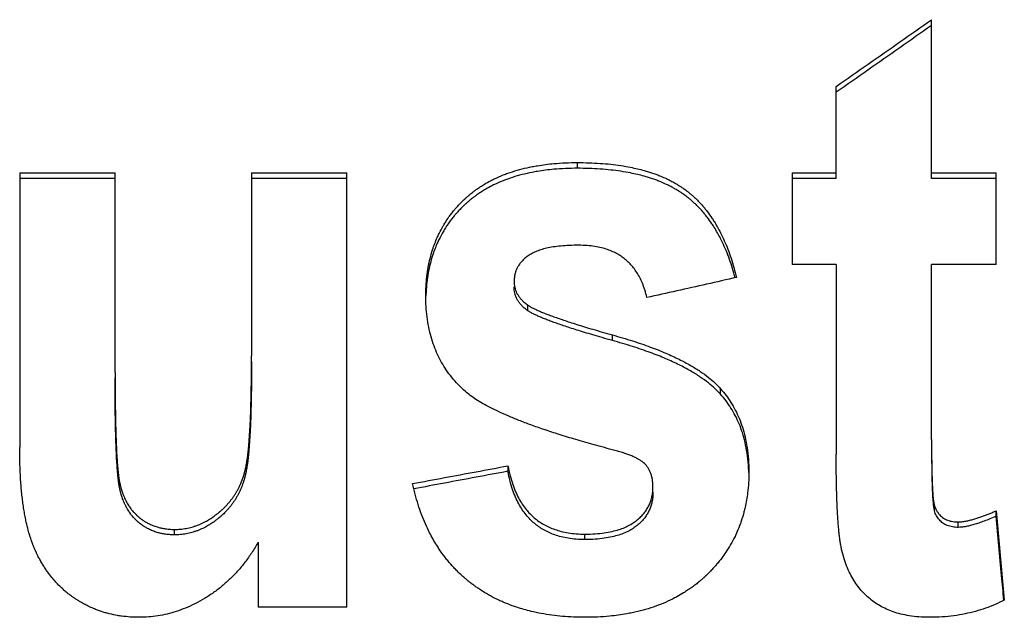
# Model space of a CAD drawing. Header units: inches. Extents: x 0 to 34, y 0 to 22.
# Tile 25 of 58: x 26.715 to 26.91, y 8.915 to 9.033. Entities that reach past the tile are written whole.
import ezdxf

# ---------------------------------------------------------------- set-up
doc = ezdxf.new("R2010")
doc.units = ezdxf.units.IN
doc.header["$LTSCALE"] = 1.87
doc.header["$MEASUREMENT"] = 0
doc.layers.get('0').update_dxf_attribs({"linetype": 'CONTINUOUS'})

msp = doc.modelspace()

# ---------------------------------------------------------------- linework, layer by layer
at = {"color": 7, "linetype": 'CONTINUOUS'}
for p, q in [((26.89549, 9.00173), (26.89549, 9.03324)), ((26.87658, 9.00173), (26.87658, 9.02)), ((26.82529, 9.00377), (26.82529, 9.00491)), ((26.71476, 9.00287), (26.71476, 8.94839)), ((26.71476, 9.00287), (26.73366, 9.00287)), ((26.73366, 8.96331), (26.73366, 9.00287)), ((26.76071, 9.00287), (26.76071, 8.96656)), ((26.76071, 9.00287), (26.77962, 9.00287)), ((26.77962, 8.91678), (26.77962, 9.00287)), ((26.86788, 9.00287), (26.86788, 8.98472)), ((26.86788, 9.00287), (26.87658, 9.00287)), ((26.89549, 9.00287), (26.90831, 9.00287)), ((26.90831, 8.98472), (26.90831, 9.00287)), ((26.73366, 9.00173), (26.71476, 9.00173)), ((26.77962, 9.00173), (26.76071, 9.00173)), ((26.87658, 9.00173), (26.86788, 9.00173)), ((26.90831, 9.00173), (26.89549, 9.00173)), ((26.87658, 8.98472), (26.86788, 8.98472)), ((26.87658, 8.98472), (26.87658, 8.94709)), ((26.89549, 8.94997), (26.89549, 8.98472)), ((26.90831, 8.98472), (26.89549, 8.98472)), ((26.81546, 8.97554), (26.81546, 8.97666)), ((26.83222, 8.96961), (26.83222, 8.97073)), ((26.85365, 8.95897), (26.85365, 8.96007)), ((26.81153, 8.94478), (26.81153, 8.94369)), ((26.89605, 8.93582), (26.89605, 8.9369)), ((26.90831, 8.9348), (26.90831, 8.93588)), ((26.90073, 8.93257), (26.90073, 8.93365)), ((26.74546, 8.93109), (26.74546, 8.93217)), ((26.76202, 8.92967), (26.76202, 8.91678)), ((26.82679, 8.93016), (26.82679, 8.93124)), ((26.77962, 8.91678), (26.76202, 8.91678))]:
    msp.add_line(p, q, dxfattribs=at)
for points, knots in [([(26.87658, 9.02), (26.87869, 9.02148), (26.88291, 9.02443), (26.88921, 9.02884), (26.8934, 9.03178), (26.89549, 9.03324)], [0, 0, 0, 0, 0.33526, 0.66859, 1, 1, 1, 1]), ([(26.89548, 9.03208), (26.89338, 9.03061), (26.88918, 9.02767), (26.88288, 9.02326), (26.87868, 9.02032), (26.87658, 9.01885)], [0, 0, 0, 0, 0.333333, 0.666636, 1, 1, 1, 1]), ([(26.79525, 8.97842), (26.79525, 8.97907), (26.79528, 8.98037), (26.79544, 8.98228), (26.79571, 8.98412), (26.79608, 8.9859), (26.79653, 8.98747), (26.79701, 8.98885), (26.79745, 8.98992), (26.79799, 8.99109), (26.79853, 8.99209), (26.79919, 8.99318), (26.79967, 8.99389), (26.80017, 8.99458), (26.80052, 8.99503), (26.80093, 8.99553), (26.80121, 8.99586), (26.80149, 8.99618), (26.80169, 8.99639), (26.80193, 8.99666), (26.80214, 8.99687), (26.80237, 8.9971), (26.80252, 8.99725), (26.80268, 8.99741), (26.80278, 8.99751), (26.80292, 8.99763), (26.80302, 8.99773), (26.80316, 8.99786), (26.80327, 8.99796), (26.80343, 8.9981), (26.8036, 8.99825), (26.80385, 8.99846), (26.80408, 8.99865), (26.80436, 8.99888), (26.80459, 8.99907), (26.80495, 8.99933), (26.80531, 8.9996), (26.80586, 8.99998), (26.80636, 9.0003), (26.80713, 9.00078), (26.80792, 9.00122), (26.80916, 9.00184), (26.81031, 9.00235), (26.8118, 9.00291), (26.81304, 9.00331), (26.81466, 9.00375), (26.81599, 9.00405), (26.81809, 9.00443), (26.82029, 9.0047), (26.82294, 9.00488), (26.8245, 9.00491), (26.82529, 9.00491)], [0, 0, 0, 0, 0.043478, 0.085615, 0.126556, 0.16646, 0.205499, 0.234323, 0.262843, 0.281731, 0.319309, 0.338057, 0.366193, 0.375591, 0.39443, 0.403879, 0.418098, 0.422852, 0.432381, 0.437158, 0.446738, 0.451542, 0.458766, 0.461179, 0.466013, 0.468434, 0.473284, 0.475709, 0.480561, 0.482987, 0.490268, 0.495126, 0.504849, 0.509715, 0.519462, 0.524342, 0.539019, 0.548837, 0.56857, 0.578492, 0.608522, 0.628797, 0.670071, 0.691126, 0.734175, 0.756219, 0.801439, 0.824657, 0.896927, 0.94746, 1, 1, 1, 1]), ([(26.82529, 9.00377), (26.8245, 9.00377), (26.82294, 9.00374), (26.82029, 9.00357), (26.81809, 9.00329), (26.81599, 9.00291), (26.81466, 9.00261), (26.81304, 9.00218), (26.8118, 9.00177), (26.81031, 9.00121), (26.80916, 9.00071), (26.80792, 9.00009), (26.80713, 8.99964), (26.80636, 8.99917), (26.80586, 8.99884), (26.80531, 8.99846), (26.80495, 8.9982), (26.80459, 8.99793), (26.80436, 8.99775), (26.80408, 8.99752), (26.80385, 8.99733), (26.8036, 8.99712), (26.80343, 8.99697), (26.80327, 8.99683), (26.80316, 8.99673), (26.80302, 8.9966), (26.80292, 8.9965), (26.80278, 8.99638), (26.80268, 8.99627), (26.80252, 8.99612), (26.80237, 8.99597), (26.80214, 8.99574), (26.80193, 8.99553), (26.80169, 8.99526), (26.80149, 8.99505), (26.80121, 8.99473), (26.80093, 8.9944), (26.80052, 8.9939), (26.80017, 8.99345), (26.79967, 8.99276), (26.79919, 8.99206), (26.79853, 8.99096), (26.79799, 8.98996), (26.79745, 8.98879), (26.79701, 8.98773), (26.79653, 8.98635), (26.79608, 8.98478), (26.79571, 8.983), (26.79544, 8.98116), (26.79531, 8.97962), (26.79527, 8.9787), (26.79527, 8.97842)], [0, 0, 0, 0, 0.053883, 0.105709, 0.179825, 0.203636, 0.250011, 0.272617, 0.316764, 0.338355, 0.380678, 0.401469, 0.43226, 0.442434, 0.462666, 0.472733, 0.48778, 0.492784, 0.502777, 0.507767, 0.517735, 0.522714, 0.530179, 0.532667, 0.537641, 0.540127, 0.545099, 0.547581, 0.552536, 0.55501, 0.562416, 0.567341, 0.577161, 0.582058, 0.591827, 0.596699, 0.611275, 0.620961, 0.640272, 0.649905, 0.678744, 0.69796, 0.736474, 0.755831, 0.78506, 0.814599, 0.854605, 0.895497, 0.937451, 0.98063, 1, 1, 1, 1]), ([(26.82529, 9.00491), (26.82606, 9.00491), (26.82755, 9.00488), (26.82976, 9.00477), (26.83186, 9.00459), (26.83388, 9.00433), (26.8361, 9.00394), (26.83792, 9.00351), (26.83965, 9.003), (26.84074, 9.00263), (26.84192, 9.00217), (26.84268, 9.00184), (26.84342, 9.00149), (26.84389, 9.00124), (26.84447, 9.00093), (26.84492, 9.00067), (26.84542, 9.00036), (26.84575, 9.00015), (26.84604, 8.99996), (26.84619, 8.99985), (26.84635, 8.99974), (26.84645, 8.99967), (26.84658, 8.99957), (26.84668, 8.9995), (26.84681, 8.9994), (26.84691, 8.99933), (26.84706, 8.99921), (26.84721, 8.9991), (26.84748, 8.99888), (26.84777, 8.99864), (26.8482, 8.99826), (26.84858, 8.99792), (26.84904, 8.99747), (26.8494, 8.9971), (26.84992, 8.99653), (26.85044, 8.99594), (26.85118, 8.995), (26.85181, 8.99413), (26.85271, 8.99273), (26.85355, 8.99124), (26.85443, 8.9894), (26.85513, 8.98771), (26.85576, 8.98593), (26.85634, 8.98406), (26.85667, 8.98278), (26.85683, 8.98212)], [0, 0, 0, 0, 0.053372, 0.104624, 0.153824, 0.201047, 0.246378, 0.31103, 0.331751, 0.372032, 0.391629, 0.420395, 0.429827, 0.448467, 0.457683, 0.475917, 0.484941, 0.498371, 0.50282, 0.50947, 0.511681, 0.516093, 0.518295, 0.52269, 0.524888, 0.529287, 0.531487, 0.538091, 0.542499, 0.555746, 0.564602, 0.582385, 0.591318, 0.609281, 0.618317, 0.645671, 0.664142, 0.701731, 0.720893, 0.780039, 0.821041, 0.863435, 0.90733, 0.952822, 1, 1, 1, 1]), ([(26.85657, 8.98205), (26.85649, 8.98235), (26.85623, 8.98329), (26.85576, 8.98481), (26.85513, 8.98659), (26.85443, 8.98827), (26.85355, 8.99012), (26.85271, 8.9916), (26.85181, 8.993), (26.85118, 8.99387), (26.85044, 8.99481), (26.84992, 8.9954), (26.8494, 8.99597), (26.84904, 8.99634), (26.84858, 8.99678), (26.8482, 8.99713), (26.84777, 8.9975), (26.84748, 8.99775), (26.84721, 8.99796), (26.84706, 8.99808), (26.84691, 8.9982), (26.84681, 8.99827), (26.84668, 8.99837), (26.84658, 8.99844), (26.84645, 8.99853), (26.84635, 8.99861), (26.84619, 8.99872), (26.84604, 8.99882), (26.84575, 8.99902), (26.84542, 8.99923), (26.84492, 8.99953), (26.84447, 8.99979), (26.84389, 9.00011), (26.84342, 9.00035), (26.84268, 9.0007), (26.84192, 9.00103), (26.84074, 9.0015), (26.83965, 9.00187), (26.83792, 9.00238), (26.8361, 9.00281), (26.83388, 9.00319), (26.83186, 9.00345), (26.82976, 9.00364), (26.82755, 9.00375), (26.82606, 9.00377), (26.82529, 9.00377)], [0, 0, 0, 0, 0.022629, 0.069272, 0.114278, 0.157747, 0.199789, 0.26044, 0.28009, 0.318638, 0.337581, 0.365635, 0.374903, 0.393326, 0.402489, 0.420728, 0.429812, 0.4434, 0.447921, 0.454696, 0.456952, 0.461464, 0.463719, 0.468228, 0.470486, 0.475012, 0.477279, 0.484101, 0.488665, 0.502442, 0.5117, 0.530405, 0.539859, 0.558983, 0.568659, 0.598171, 0.618277, 0.659604, 0.680865, 0.7472, 0.793711, 0.842165, 0.892648, 0.945237, 1, 1, 1, 1]), ([(26.82557, 8.98851), (26.82494, 8.98851), (26.82375, 8.98849), (26.82205, 8.98838), (26.82054, 8.98819), (26.81922, 8.98794), (26.81805, 8.98763), (26.81702, 8.98725), (26.81612, 8.98681), (26.81534, 8.98629), (26.81469, 8.98575), (26.81414, 8.98519), (26.8137, 8.98461), (26.81336, 8.98403), (26.81309, 8.98342), (26.8129, 8.98278), (26.81278, 8.9821), (26.81275, 8.98162), (26.81275, 8.98138)], [0, 0, 0, 0, 0.115388, 0.219014, 0.311382, 0.392943, 0.465435, 0.531563, 0.593258, 0.649846, 0.701526, 0.748755, 0.792283, 0.833474, 0.873416, 0.913482, 0.955302, 1, 1, 1, 1]), ([(26.83905, 8.97814), (26.83894, 8.97865), (26.83868, 8.9796), (26.83821, 8.98093), (26.83767, 8.9821), (26.83708, 8.98312), (26.83644, 8.98403), (26.83574, 8.98483), (26.83499, 8.98555), (26.83417, 8.98619), (26.83329, 8.98675), (26.83231, 8.98725), (26.83123, 8.98768), (26.83004, 8.98803), (26.82869, 8.9883), (26.82719, 8.98847), (26.82613, 8.98851), (26.82557, 8.98851)], [0, 0, 0, 0, 0.083766, 0.158848, 0.226883, 0.289612, 0.348372, 0.404849, 0.460241, 0.515265, 0.571123, 0.629219, 0.690659, 0.757025, 0.829913, 0.910616, 1, 1, 1, 1]), ([(26.81275, 8.98138), (26.81275, 8.98117), (26.81277, 8.98076), (26.81287, 8.98018), (26.81303, 8.97962), (26.81324, 8.97909), (26.81353, 8.97858), (26.81388, 8.97808), (26.81432, 8.97759), (26.81485, 8.97711), (26.81525, 8.9768), (26.81546, 8.97666)], [0, 0, 0, 0, 0.110253, 0.214288, 0.31434, 0.413478, 0.515196, 0.62187, 0.735957, 0.861171, 1, 1, 1, 1]), ([(26.85683, 8.98212), (26.85486, 8.98168), (26.8509, 8.98079), (26.84498, 8.97947), (26.84103, 8.97858), (26.83905, 8.97814)], [0, 0, 0, 0, 0.333333, 0.666666, 1, 1, 1, 1]), ([(26.80311, 8.95951), (26.8026, 8.95995), (26.80166, 8.96086), (26.80039, 8.96229), (26.7993, 8.96376), (26.79835, 8.96528), (26.79754, 8.96687), (26.79684, 8.96855), (26.79626, 8.97036), (26.79579, 8.97229), (26.79547, 8.97432), (26.79529, 8.97637), (26.79525, 8.97774), (26.79525, 8.97842)], [0, 0, 0, 0, 0.095374, 0.185267, 0.271199, 0.354879, 0.438627, 0.524303, 0.613508, 0.707625, 0.805659, 0.904214, 1, 1, 1, 1]), ([(26.81546, 8.97554), (26.81525, 8.97569), (26.81484, 8.97599), (26.81432, 8.97647), (26.81388, 8.97697), (26.81352, 8.97747), (26.81324, 8.97798), (26.81303, 8.97851), (26.81287, 8.97906), (26.81277, 8.97965), (26.81275, 8.98005), (26.81275, 8.98026)], [0, 0, 0, 0, 0.138878, 0.264201, 0.378366, 0.485083, 0.58688, 0.686075, 0.786045, 0.889941, 1, 1, 1, 1]), ([(26.81546, 8.97666), (26.81562, 8.97654), (26.81596, 8.97633), (26.81651, 8.97603), (26.81714, 8.97573), (26.81783, 8.97542), (26.81861, 8.9751), (26.81946, 8.97476), (26.8204, 8.97442), (26.82144, 8.97405), (26.82258, 8.97366), (26.82383, 8.97324), (26.82522, 8.9728), (26.82674, 8.97233), (26.82841, 8.97183), (26.83025, 8.97129), (26.83154, 8.97092), (26.83222, 8.97073)], [0, 0, 0, 0, 0.032019, 0.067273, 0.106142, 0.148888, 0.195742, 0.247054, 0.303246, 0.364793, 0.432246, 0.506196, 0.58732, 0.676367, 0.774173, 0.881703, 1, 1, 1, 1]), ([(26.83222, 8.96962), (26.83154, 8.96981), (26.83025, 8.97018), (26.82841, 8.97072), (26.82674, 8.97122), (26.82522, 8.97169), (26.82384, 8.97213), (26.82258, 8.97255), (26.82144, 8.97293), (26.8204, 8.9733), (26.81946, 8.97365), (26.81861, 8.97399), (26.81784, 8.97431), (26.81714, 8.97462), (26.81651, 8.97492), (26.81596, 8.97522), (26.81562, 8.97543), (26.81546, 8.97554)], [0, 0, 0, 0, 0.11826, 0.225763, 0.323551, 0.412587, 0.493704, 0.567654, 0.63511, 0.696663, 0.752865, 0.804187, 0.851054, 0.893814, 0.932698, 0.967964, 1, 1, 1, 1]), ([(26.83222, 8.97073), (26.83356, 8.97036), (26.83609, 8.96961), (26.83962, 8.96841), (26.8427, 8.96719), (26.84536, 8.96598), (26.84764, 8.96476), (26.84958, 8.96356), (26.8512, 8.96239), (26.85254, 8.96124), (26.85331, 8.96045), (26.85365, 8.96007)], [0, 0, 0, 0, 0.172711, 0.326095, 0.461999, 0.582215, 0.688321, 0.781877, 0.864089, 0.93643, 1, 1, 1, 1]), ([(26.85365, 8.95897), (26.85331, 8.95935), (26.85254, 8.96013), (26.8512, 8.96128), (26.84958, 8.96246), (26.84764, 8.96366), (26.84536, 8.96487), (26.8427, 8.96609), (26.83962, 8.9673), (26.83609, 8.96851), (26.83356, 8.96925), (26.83222, 8.96962)], [0, 0, 0, 0, 0.06358, 0.135926, 0.218148, 0.311711, 0.417821, 0.538036, 0.673935, 0.827307, 1, 1, 1, 1]), ([(26.74546, 8.93217), (26.74584, 8.93217), (26.74662, 8.9322), (26.74757, 8.93233), (26.74851, 8.93252), (26.74925, 8.93273), (26.75016, 8.93305), (26.75088, 8.93336), (26.75168, 8.93377), (26.7522, 8.93407), (26.75267, 8.93437), (26.75293, 8.93454), (26.75319, 8.93472), (26.75336, 8.93484), (26.75357, 8.935), (26.75374, 8.93513), (26.75393, 8.93527), (26.75406, 8.93537), (26.75418, 8.93548), (26.75427, 8.93555), (26.75439, 8.93565), (26.75451, 8.93575), (26.75469, 8.93591), (26.75485, 8.93606), (26.75509, 8.93627), (26.75532, 8.93649), (26.75565, 8.93683), (26.75593, 8.93714), (26.75628, 8.93754), (26.75654, 8.93786), (26.75686, 8.93827), (26.7571, 8.93861), (26.75739, 8.93904), (26.75761, 8.93939), (26.75787, 8.93984), (26.75807, 8.9402), (26.7583, 8.94067), (26.75848, 8.94105), (26.75867, 8.94149), (26.75879, 8.94178), (26.7589, 8.94208), (26.75897, 8.94228), (26.75906, 8.94254), (26.75912, 8.94274), (26.7592, 8.94297), (26.75924, 8.94313), (26.75929, 8.94329), (26.75932, 8.94339), (26.75935, 8.94352), (26.75938, 8.94363), (26.75942, 8.94376), (26.75944, 8.94387), (26.75948, 8.94401), (26.7595, 8.94412), (26.75953, 8.94426), (26.75956, 8.94438), (26.7596, 8.94456), (26.75963, 8.94475), (26.75969, 8.94504), (26.75974, 8.94531), (26.7598, 8.94574), (26.75987, 8.94619), (26.75996, 8.94683), (26.76004, 8.94752), (26.76013, 8.94844), (26.76022, 8.94953), (26.76032, 8.9508), (26.7604, 8.95217), (26.76048, 8.95363), (26.76054, 8.95519), (26.76059, 8.95685), (26.76064, 8.9586), (26.76067, 8.96046), (26.7607, 8.96312), (26.76071, 8.96516), (26.76071, 8.96656)], [0, 0, 0, 0, 0.027401, 0.054537, 0.068079, 0.09524, 0.108921, 0.136608, 0.150674, 0.172115, 0.179367, 0.190353, 0.194045, 0.201476, 0.205215, 0.212745, 0.216536, 0.222254, 0.22417, 0.227999, 0.229909, 0.235626, 0.239424, 0.246992, 0.250762, 0.262022, 0.269492, 0.284352, 0.29175, 0.306496, 0.313851, 0.32854, 0.33588, 0.350569, 0.357924, 0.37267, 0.380068, 0.394929, 0.402398, 0.413658, 0.417428, 0.424996, 0.428794, 0.436421, 0.44025, 0.446015, 0.447943, 0.451807, 0.453743, 0.457625, 0.459571, 0.463474, 0.465444, 0.469486, 0.471558, 0.475805, 0.47798, 0.484709, 0.489367, 0.499097, 0.504169, 0.520217, 0.531612, 0.549753, 0.569155, 0.596992, 0.627084, 0.659436, 0.694054, 0.730939, 0.770095, 0.811523, 0.855227, 0.901207, 1, 1, 1, 1]), ([(26.76071, 8.96545), (26.76071, 8.96406), (26.7607, 8.96201), (26.76067, 8.95935), (26.76064, 8.9575), (26.76059, 8.95575), (26.76054, 8.95409), (26.76048, 8.95253), (26.7604, 8.95107), (26.76032, 8.9497), (26.76022, 8.94843), (26.76013, 8.94735), (26.76004, 8.94643), (26.75996, 8.94574), (26.75987, 8.94511), (26.7598, 8.94465), (26.75974, 8.94422), (26.75969, 8.94395), (26.75963, 8.94366), (26.7596, 8.94347), (26.75956, 8.94329), (26.75953, 8.94317), (26.7595, 8.94303), (26.75948, 8.94292), (26.75944, 8.94278), (26.75942, 8.94268), (26.75938, 8.94254), (26.75935, 8.94244), (26.75932, 8.9423), (26.75929, 8.9422), (26.75924, 8.94204), (26.7592, 8.94189), (26.75912, 8.94165), (26.75906, 8.94145), (26.75897, 8.9412), (26.7589, 8.941), (26.75879, 8.9407), (26.75867, 8.9404), (26.75848, 8.93997), (26.7583, 8.93959), (26.75807, 8.93912), (26.75787, 8.93875), (26.75761, 8.93831), (26.75739, 8.93795), (26.7571, 8.93752), (26.75686, 8.93719), (26.75654, 8.93678), (26.75628, 8.93645), (26.75593, 8.93606), (26.75565, 8.93575), (26.75532, 8.93541), (26.75509, 8.93519), (26.75485, 8.93498), (26.75469, 8.93483), (26.75451, 8.93467), (26.75439, 8.93457), (26.75427, 8.93447), (26.75418, 8.9344), (26.75406, 8.93429), (26.75393, 8.93419), (26.75374, 8.93405), (26.75357, 8.93392), (26.75336, 8.93376), (26.75319, 8.93364), (26.75293, 8.93346), (26.75267, 8.93329), (26.7522, 8.93299), (26.75168, 8.93269), (26.75088, 8.93228), (26.75016, 8.93198), (26.74925, 8.93165), (26.74851, 8.93145), (26.74757, 8.93125), (26.74662, 8.93112), (26.74584, 8.93109), (26.74546, 8.93109)], [0, 0, 0, 0, 0.098772, 0.144741, 0.188435, 0.229855, 0.269002, 0.305879, 0.340489, 0.372835, 0.40292, 0.430752, 0.450149, 0.468286, 0.479679, 0.495724, 0.500795, 0.510522, 0.515179, 0.521908, 0.524082, 0.528328, 0.5304, 0.534441, 0.536411, 0.540313, 0.542259, 0.54614, 0.548076, 0.55194, 0.553867, 0.559631, 0.56346, 0.571085, 0.574883, 0.58245, 0.58622, 0.597479, 0.604947, 0.619807, 0.627204, 0.64195, 0.649305, 0.663994, 0.671335, 0.686024, 0.69338, 0.708128, 0.715527, 0.73039, 0.73786, 0.749123, 0.752894, 0.760464, 0.764263, 0.769981, 0.771892, 0.775722, 0.777638, 0.783358, 0.78715, 0.794682, 0.798423, 0.805856, 0.809549, 0.820539, 0.827794, 0.849244, 0.863316, 0.891016, 0.904705, 0.93188, 0.94543, 0.972582, 1, 1, 1, 1]), ([(26.73366, 8.96331), (26.73366, 8.96196), (26.73367, 8.95939), (26.7337, 8.95626), (26.73375, 8.95395), (26.73378, 8.95236), (26.73382, 8.95087), (26.73388, 8.94927), (26.73394, 8.94797), (26.734, 8.94677), (26.73405, 8.94604), (26.73411, 8.94518), (26.73416, 8.94453), (26.73423, 8.94386), (26.73427, 8.94344), (26.73432, 8.94305), (26.73435, 8.9428), (26.73438, 8.94253), (26.73441, 8.94236), (26.73443, 8.9422), (26.73445, 8.94209), (26.73447, 8.94196), (26.73449, 8.94186), (26.73451, 8.94174), (26.73453, 8.94164), (26.73455, 8.94153), (26.73457, 8.94143), (26.7346, 8.94131), (26.73462, 8.94122), (26.73465, 8.94108), (26.73468, 8.94094), (26.73473, 8.94074), (26.73477, 8.94056), (26.73483, 8.94034), (26.73488, 8.94016), (26.73496, 8.9399), (26.73504, 8.93964), (26.73518, 8.93927), (26.7353, 8.93894), (26.73547, 8.93854), (26.73561, 8.93822), (26.7358, 8.93785), (26.73595, 8.93755), (26.73616, 8.93719), (26.73634, 8.93691), (26.73656, 8.93657), (26.73675, 8.93631), (26.737, 8.93599), (26.73721, 8.93574), (26.73745, 8.93547), (26.73762, 8.9353), (26.73778, 8.93515), (26.73786, 8.93506), (26.73795, 8.93498), (26.73801, 8.93492), (26.73809, 8.93486), (26.73815, 8.9348), (26.73822, 8.93474), (26.73828, 8.93468), (26.73836, 8.93462), (26.73842, 8.93457), (26.7385, 8.93451), (26.73856, 8.93446), (26.73866, 8.93438), (26.73875, 8.93431), (26.73889, 8.9342), (26.73902, 8.93411), (26.73922, 8.93397), (26.73941, 8.93384), (26.73978, 8.93361), (26.74019, 8.93338), (26.74083, 8.93307), (26.74141, 8.93284), (26.74209, 8.93262), (26.74271, 8.93246), (26.74352, 8.9323), (26.74443, 8.93219), (26.74511, 8.93217), (26.74546, 8.93217)], [0, 0, 0, 0, 0.107794, 0.2053, 0.250196, 0.292523, 0.33228, 0.36947, 0.420446, 0.436156, 0.465656, 0.479447, 0.505114, 0.516992, 0.533615, 0.538838, 0.54881, 0.553558, 0.560385, 0.562582, 0.566858, 0.568937, 0.572976, 0.574936, 0.578811, 0.58074, 0.584581, 0.586493, 0.590302, 0.592199, 0.597859, 0.601607, 0.609045, 0.612734, 0.620057, 0.623691, 0.634486, 0.641598, 0.655627, 0.662552, 0.676233, 0.682997, 0.696385, 0.703017, 0.716171, 0.722701, 0.735682, 0.742142, 0.755015, 0.761437, 0.771061, 0.774269, 0.779082, 0.780686, 0.783897, 0.785503, 0.788717, 0.790325, 0.793543, 0.795151, 0.798363, 0.799965, 0.803165, 0.804762, 0.809542, 0.812721, 0.81906, 0.822221, 0.831677, 0.837962, 0.856759, 0.86928, 0.894411, 0.90708, 0.926283, 0.945803, 0.972457, 1, 1, 1, 1]), ([(26.74546, 8.93109), (26.74511, 8.93109), (26.74443, 8.93112), (26.74352, 8.93122), (26.74271, 8.93138), (26.74209, 8.93154), (26.74141, 8.93176), (26.74083, 8.932), (26.74019, 8.9323), (26.73978, 8.93253), (26.73941, 8.93276), (26.73922, 8.93289), (26.73902, 8.93303), (26.73889, 8.93312), (26.73875, 8.93323), (26.73866, 8.9333), (26.73856, 8.93338), (26.7385, 8.93343), (26.73842, 8.93349), (26.73836, 8.93354), (26.73828, 8.93361), (26.73822, 8.93366), (26.73815, 8.93372), (26.73809, 8.93378), (26.73801, 8.93384), (26.73795, 8.9339), (26.73786, 8.93398), (26.73778, 8.93407), (26.73762, 8.93422), (26.73745, 8.93439), (26.73721, 8.93466), (26.737, 8.93491), (26.73675, 8.93523), (26.73656, 8.93549), (26.73634, 8.93583), (26.73616, 8.93611), (26.73595, 8.93647), (26.7358, 8.93676), (26.73561, 8.93714), (26.73547, 8.93745), (26.7353, 8.93785), (26.73518, 8.93818), (26.73504, 8.93856), (26.73496, 8.93882), (26.73488, 8.93908), (26.73483, 8.93925), (26.73477, 8.93948), (26.73473, 8.93966), (26.73468, 8.93986), (26.73465, 8.94), (26.73462, 8.94014), (26.7346, 8.94023), (26.73457, 8.94035), (26.73455, 8.94044), (26.73453, 8.94056), (26.73451, 8.94065), (26.73449, 8.94078), (26.73447, 8.94088), (26.73445, 8.941), (26.73443, 8.94111), (26.73441, 8.94127), (26.73438, 8.94144), (26.73435, 8.94171), (26.73432, 8.94196), (26.73427, 8.94235), (26.73423, 8.94277), (26.73416, 8.94345), (26.73411, 8.94409), (26.73405, 8.94495), (26.734, 8.94568), (26.73394, 8.94688), (26.73388, 8.94818), (26.73382, 8.94978), (26.73378, 8.95127), (26.73375, 8.95286), (26.7337, 8.95517), (26.73367, 8.95829), (26.73366, 8.96086), (26.73366, 8.96221)], [0, 0, 0, 0, 0.02756, 0.054232, 0.073763, 0.092977, 0.105654, 0.130797, 0.143325, 0.16213, 0.168418, 0.177877, 0.18104, 0.187381, 0.19056, 0.195342, 0.19694, 0.20014, 0.201743, 0.204956, 0.206565, 0.209784, 0.211392, 0.214607, 0.216213, 0.219425, 0.22103, 0.225844, 0.229052, 0.238678, 0.245101, 0.257976, 0.264437, 0.277419, 0.28395, 0.297104, 0.303736, 0.317124, 0.323888, 0.337569, 0.344493, 0.358521, 0.365632, 0.376425, 0.380059, 0.387381, 0.39107, 0.398506, 0.402254, 0.407913, 0.40981, 0.413618, 0.415531, 0.419371, 0.421299, 0.425174, 0.427133, 0.431172, 0.43325, 0.437525, 0.439722, 0.446547, 0.451295, 0.461265, 0.466488, 0.483108, 0.494983, 0.520645, 0.534433, 0.563928, 0.579635, 0.630601, 0.667784, 0.707534, 0.749852, 0.79474, 0.892227, 1, 1, 1, 1]), ([(26.83269, 8.94784), (26.83133, 8.94819), (26.82874, 8.94889), (26.82507, 8.94994), (26.82178, 8.95095), (26.81882, 8.95192), (26.81616, 8.95285), (26.81377, 8.95375), (26.81163, 8.95462), (26.80972, 8.95548), (26.80802, 8.95631), (26.80653, 8.95712), (26.80522, 8.95791), (26.80409, 8.9587), (26.80342, 8.95924), (26.80311, 8.95951)], [0, 0, 0, 0, 0.131847, 0.250724, 0.357994, 0.45495, 0.542696, 0.622178, 0.694166, 0.75933, 0.818191, 0.871263, 0.918947, 0.961743, 1, 1, 1, 1]), ([(26.85365, 8.96007), (26.85404, 8.95964), (26.85477, 8.95875), (26.85575, 8.95733), (26.85662, 8.95582), (26.85738, 8.95419), (26.85802, 8.95241), (26.85855, 8.95047), (26.85895, 8.94834), (26.85921, 8.94599), (26.85927, 8.94434), (26.85927, 8.94348)], [0, 0, 0, 0, 0.096604, 0.192368, 0.288963, 0.388294, 0.492819, 0.604308, 0.724468, 0.855778, 1, 1, 1, 1]), ([(26.85925, 8.94348), (26.85924, 8.94398), (26.85917, 8.94526), (26.85895, 8.94725), (26.85855, 8.94938), (26.85802, 8.95132), (26.85738, 8.95309), (26.85662, 8.95472), (26.85575, 8.95624), (26.85477, 8.95766), (26.85404, 8.95854), (26.85365, 8.95897)], [0, 0, 0, 0, 0.088926, 0.228717, 0.356666, 0.475395, 0.586743, 0.692545, 0.795364, 0.897268, 1, 1, 1, 1]), ([(26.89549, 8.94997), (26.89549, 8.9495), (26.89549, 8.94861), (26.89549, 8.94733), (26.8955, 8.94616), (26.89552, 8.94509), (26.89553, 8.94412), (26.89555, 8.94323), (26.89558, 8.94241), (26.8956, 8.94166), (26.89563, 8.94097), (26.89566, 8.94034), (26.89569, 8.93977), (26.89573, 8.93924), (26.89576, 8.93876), (26.89581, 8.93832), (26.89585, 8.93791), (26.8959, 8.93754), (26.89597, 8.93721), (26.89602, 8.937), (26.89605, 8.9369)], [0, 0, 0, 0, 0.106656, 0.204019, 0.292947, 0.374233, 0.448571, 0.516591, 0.578862, 0.635893, 0.688143, 0.736031, 0.779927, 0.82018, 0.857102, 0.890958, 0.922004, 0.950315, 0.976159, 1, 1, 1, 1]), ([(26.73844, 8.91474), (26.73785, 8.91474), (26.7367, 8.91477), (26.73527, 8.91492), (26.73388, 8.91513), (26.73279, 8.91536), (26.73146, 8.91572), (26.73042, 8.91606), (26.72928, 8.91651), (26.72854, 8.91685), (26.72781, 8.91721), (26.72733, 8.91747), (26.72679, 8.91778), (26.72644, 8.91799), (26.72612, 8.91819), (26.72595, 8.9183), (26.72577, 8.91842), (26.72566, 8.9185), (26.72549, 8.91861), (26.72532, 8.91873), (26.72507, 8.91891), (26.72485, 8.91907), (26.72452, 8.91932), (26.7242, 8.91957), (26.72372, 8.91997), (26.72331, 8.92033), (26.72271, 8.92089), (26.72214, 8.92147), (26.7214, 8.92229), (26.72088, 8.92293), (26.72038, 8.9236), (26.72006, 8.92406), (26.71966, 8.92464), (26.71936, 8.92512), (26.719, 8.92574), (26.71872, 8.92624), (26.71841, 8.92682), (26.71822, 8.92722), (26.71805, 8.92758), (26.71795, 8.92779), (26.71786, 8.92799), (26.7178, 8.92813), (26.71773, 8.9283), (26.71767, 8.92844), (26.71759, 8.92861), (26.71753, 8.92875), (26.71746, 8.92893), (26.71741, 8.92907), (26.71734, 8.92925), (26.71728, 8.92939), (26.7172, 8.92961), (26.71712, 8.92984), (26.717, 8.93018), (26.7169, 8.93049), (26.71675, 8.93096), (26.7166, 8.93144), (26.71635, 8.93237), (26.71609, 8.93343), (26.71583, 8.93471), (26.71563, 8.93586), (26.71544, 8.93706), (26.71528, 8.93831), (26.71514, 8.93961), (26.71502, 8.94096), (26.71489, 8.94285), (26.71479, 8.94533), (26.71476, 8.94735), (26.71476, 8.94839)], [0, 0, 0, 0, 0.037525, 0.074151, 0.092185, 0.127797, 0.145429, 0.180458, 0.197911, 0.22408, 0.232814, 0.250317, 0.259092, 0.272293, 0.276706, 0.283336, 0.28555, 0.289976, 0.292187, 0.298811, 0.30322, 0.312026, 0.316422, 0.329593, 0.338361, 0.355885, 0.364647, 0.390973, 0.408593, 0.435191, 0.444116, 0.462071, 0.471109, 0.489318, 0.498496, 0.517013, 0.526358, 0.540491, 0.545234, 0.55238, 0.554771, 0.559565, 0.561969, 0.56679, 0.569207, 0.574056, 0.57649, 0.581396, 0.583868, 0.588849, 0.591358, 0.598961, 0.604093, 0.614513, 0.619801, 0.635985, 0.647043, 0.681541, 0.70567, 0.730724, 0.756719, 0.783669, 0.811588, 0.840486, 0.870374, 0.933156, 1, 1, 1, 1]), ([(26.83877, 8.94505), (26.83866, 8.94517), (26.83841, 8.9454), (26.83799, 8.94572), (26.83748, 8.94604), (26.8369, 8.94635), (26.83624, 8.94666), (26.83548, 8.94697), (26.83464, 8.94726), (26.8337, 8.94756), (26.83303, 8.94774), (26.83269, 8.94784)], [0, 0, 0, 0, 0.070255, 0.149013, 0.23675, 0.334403, 0.442653, 0.562388, 0.694522, 0.840046, 1, 1, 1, 1]), ([(26.89549, 8.94887), (26.89549, 8.94844), (26.89549, 8.9476), (26.89549, 8.9464), (26.8955, 8.94531), (26.89551, 8.9443), (26.89553, 8.94338), (26.89554, 8.94254), (26.89556, 8.94177), (26.89558, 8.94106), (26.89561, 8.94041), (26.89563, 8.93982), (26.89566, 8.93928), (26.89568, 8.9388), (26.89571, 8.93836), (26.89574, 8.93798), (26.89577, 8.93763), (26.8958, 8.93731), (26.89583, 8.937), (26.89587, 8.9367), (26.89591, 8.9364), (26.89597, 8.93611), (26.89602, 8.93591), (26.89605, 8.93582)], [0, 0, 0, 0, 0.099952, 0.191416, 0.27505, 0.351648, 0.421722, 0.48583, 0.544582, 0.598489, 0.647913, 0.693125, 0.73427, 0.771444, 0.804761, 0.833878, 0.860275, 0.884733, 0.908063, 0.931071, 0.954029, 0.976912, 1, 1, 1, 1]), ([(26.8777, 8.928), (26.87764, 8.92827), (26.87753, 8.92881), (26.87739, 8.92963), (26.87727, 8.93046), (26.87717, 8.93128), (26.87709, 8.93211), (26.87701, 8.93297), (26.87694, 8.93388), (26.87687, 8.93488), (26.87681, 8.93598), (26.87676, 8.93718), (26.87671, 8.9385), (26.87666, 8.93994), (26.87663, 8.94151), (26.8766, 8.94323), (26.87658, 8.9451), (26.87658, 8.94641), (26.87658, 8.94709)], [0, 0, 0, 0, 0.043368, 0.086931, 0.130498, 0.173778, 0.216986, 0.261447, 0.308702, 0.360363, 0.417631, 0.480655, 0.549495, 0.62439, 0.706028, 0.795269, 0.892983, 1, 1, 1, 1]), ([(26.79263, 8.94125), (26.79473, 8.94165), (26.79893, 8.94243), (26.80523, 8.9436), (26.80943, 8.94438), (26.81153, 8.94478)], [0, 0, 0, 0, 0.333333, 0.666668, 1, 1, 1, 1]), ([(26.81153, 8.94369), (26.80943, 8.9433), (26.80523, 8.94252), (26.79902, 8.94136), (26.7949, 8.94059), (26.79289, 8.94022)], [0, 0, 0, 0, 0.338013, 0.676024, 1, 1, 1, 1]), ([(26.81153, 8.94478), (26.81165, 8.94412), (26.81192, 8.94287), (26.81243, 8.94115), (26.81301, 8.93964), (26.81365, 8.93832), (26.81434, 8.93717), (26.81509, 8.93615), (26.81588, 8.93525), (26.81673, 8.93446), (26.81764, 8.93375), (26.81862, 8.93313), (26.81968, 8.93259), (26.82084, 8.93213), (26.82211, 8.93175), (26.82352, 8.93147), (26.8251, 8.93128), (26.82621, 8.93124), (26.82679, 8.93124)], [0, 0, 0, 0, 0.089267, 0.168615, 0.239589, 0.303909, 0.362911, 0.418269, 0.471106, 0.52227, 0.572977, 0.624131, 0.67641, 0.731053, 0.789433, 0.8527, 0.922459, 1, 1, 1, 1]), ([(26.82679, 8.93016), (26.82621, 8.93016), (26.8251, 8.9302), (26.82353, 8.93039), (26.82211, 8.93067), (26.82084, 8.93105), (26.81968, 8.93151), (26.81863, 8.93205), (26.81765, 8.93267), (26.81674, 8.93337), (26.81589, 8.93416), (26.81509, 8.93506), (26.81434, 8.93609), (26.81364, 8.93727), (26.81299, 8.9386), (26.81241, 8.94011), (26.81191, 8.94182), (26.81165, 8.94304), (26.81153, 8.94369)], [0, 0, 0, 0, 0.077109, 0.147076, 0.210705, 0.269137, 0.323803, 0.375912, 0.426576, 0.477022, 0.528125, 0.581196, 0.637403, 0.697683, 0.762751, 0.834038, 0.912838, 1, 1, 1, 1]), ([(26.85927, 8.94348), (26.85927, 8.94279), (26.85923, 8.94144), (26.85906, 8.9396), (26.85882, 8.93798), (26.85857, 8.93671), (26.85824, 8.93532), (26.85787, 8.93411), (26.85735, 8.93264), (26.85687, 8.93149), (26.85619, 8.93009), (26.85559, 8.92901), (26.85484, 8.92782), (26.85431, 8.92705), (26.85375, 8.92629), (26.85336, 8.9258), (26.8529, 8.92525), (26.85259, 8.92489), (26.85226, 8.92453), (26.85205, 8.92429), (26.85177, 8.924), (26.85154, 8.92376), (26.85129, 8.9235), (26.85111, 8.92333), (26.85094, 8.92316), (26.85082, 8.92305), (26.85067, 8.92291), (26.85055, 8.92279), (26.8504, 8.92265), (26.85028, 8.92254), (26.85009, 8.92238), (26.84991, 8.92222), (26.84963, 8.92197), (26.84938, 8.92176), (26.84906, 8.9215), (26.8488, 8.9213), (26.84841, 8.921), (26.84801, 8.9207), (26.84741, 8.92027), (26.84686, 8.91991), (26.84602, 8.91938), (26.84515, 8.91888), (26.84381, 8.91818), (26.84258, 8.91762), (26.84098, 8.91698), (26.83965, 8.91653), (26.83794, 8.91604), (26.83652, 8.9157), (26.83432, 8.91527), (26.83201, 8.91497), (26.82924, 8.91477), (26.82762, 8.91474), (26.82679, 8.91474)], [0, 0, 0, 0, 0.0421, 0.083098, 0.113222, 0.142887, 0.162448, 0.201145, 0.220336, 0.25851, 0.27755, 0.315648, 0.334761, 0.363577, 0.373234, 0.392644, 0.402402, 0.417115, 0.422041, 0.431926, 0.436887, 0.446846, 0.451845, 0.459368, 0.461883, 0.466922, 0.469447, 0.474508, 0.477037, 0.482093, 0.484621, 0.492199, 0.497249, 0.507344, 0.512391, 0.522484, 0.527532, 0.542682, 0.552793, 0.573056, 0.583216, 0.613841, 0.634417, 0.676054, 0.697172, 0.740111, 0.761982, 0.806627, 0.829445, 0.900075, 0.949167, 1, 1, 1, 1]), ([(26.84027, 8.9406), (26.84027, 8.94089), (26.84024, 8.94144), (26.84014, 8.94222), (26.83997, 8.94291), (26.83974, 8.94353), (26.83947, 8.94409), (26.83915, 8.9446), (26.8389, 8.94491), (26.83877, 8.94505)], [0, 0, 0, 0, 0.18108, 0.342907, 0.489506, 0.624763, 0.752143, 0.876128, 1, 1, 1, 1]), ([(26.82679, 8.91474), (26.82603, 8.91474), (26.82454, 8.91477), (26.82164, 8.91495), (26.81883, 8.91532), (26.81582, 8.91596), (26.81391, 8.9165), (26.81207, 8.91714), (26.81088, 8.91761), (26.80944, 8.91826), (26.80833, 8.91882), (26.80711, 8.91951), (26.80632, 8.92), (26.80562, 8.92047), (26.80524, 8.92073), (26.80486, 8.921), (26.80461, 8.92118), (26.80431, 8.92141), (26.80407, 8.9216), (26.80376, 8.92184), (26.80353, 8.92203), (26.80317, 8.92233), (26.80283, 8.92263), (26.8022, 8.92319), (26.80154, 8.92382), (26.80058, 8.92481), (26.79977, 8.92574), (26.79881, 8.92695), (26.79809, 8.92796), (26.79732, 8.92915), (26.79667, 8.93024), (26.79591, 8.93166), (26.79514, 8.9333), (26.79438, 8.93516), (26.79347, 8.9378), (26.79293, 8.93985), (26.79263, 8.94125)], [0, 0, 0, 0, 0.047965, 0.094521, 0.183755, 0.22667, 0.289218, 0.309653, 0.349989, 0.369931, 0.409444, 0.429058, 0.458351, 0.468092, 0.482689, 0.487552, 0.497276, 0.502138, 0.511861, 0.516717, 0.52642, 0.531267, 0.545794, 0.55547, 0.584483, 0.603841, 0.642682, 0.662209, 0.701568, 0.721443, 0.75155, 0.782065, 0.823486, 0.865874, 0.909351, 1, 1, 1, 1]), ([(26.82679, 8.93124), (26.82747, 8.93124), (26.82875, 8.93128), (26.83056, 8.93146), (26.83213, 8.93174), (26.83349, 8.9321), (26.83465, 8.93253), (26.83567, 8.93302), (26.83656, 8.93357), (26.83735, 8.93419), (26.83805, 8.93485), (26.83865, 8.93555), (26.83914, 8.93628), (26.83955, 8.93705), (26.83986, 8.93785), (26.84009, 8.9387), (26.84024, 8.93963), (26.84027, 8.94027), (26.84027, 8.9406)], [0, 0, 0, 0, 0.110422, 0.208333, 0.294575, 0.369765, 0.435862, 0.495856, 0.55259, 0.606788, 0.65854, 0.708247, 0.755834, 0.802101, 0.848274, 0.8956, 0.945763, 1, 1, 1, 1]), ([(26.84027, 8.93952), (26.84027, 8.93919), (26.84023, 8.93854), (26.84009, 8.93762), (26.83986, 8.93677), (26.83955, 8.93596), (26.83914, 8.9352), (26.83864, 8.93447), (26.83805, 8.93377), (26.83735, 8.93311), (26.83656, 8.93249), (26.83566, 8.93194), (26.83465, 8.93145), (26.83348, 8.93102), (26.83213, 8.93066), (26.83056, 8.93038), (26.82875, 8.9302), (26.82747, 8.93016), (26.82679, 8.93016)], [0, 0, 0, 0, 0.054209, 0.104355, 0.151668, 0.197834, 0.244098, 0.291683, 0.341395, 0.393157, 0.447367, 0.504114, 0.564118, 0.630221, 0.705417, 0.791663, 0.889578, 1, 1, 1, 1]), ([(26.89605, 8.9369), (26.8961, 8.93673), (26.89623, 8.9364), (26.89647, 8.93591), (26.89676, 8.93546), (26.89709, 8.93505), (26.89745, 8.9347), (26.89784, 8.93441), (26.89825, 8.93417), (26.8987, 8.93398), (26.89918, 8.93382), (26.89969, 8.93372), (26.90021, 8.93366), (26.90056, 8.93365), (26.90073, 8.93365)], [0, 0, 0, 0, 0.085544, 0.174403, 0.263443, 0.349225, 0.429851, 0.507426, 0.584358, 0.663028, 0.745639, 0.831239, 0.916909, 1, 1, 1, 1]), ([(26.90073, 8.93257), (26.90055, 8.93257), (26.90018, 8.93259), (26.89963, 8.93265), (26.89908, 8.93277), (26.89858, 8.93294), (26.89812, 8.93316), (26.89772, 8.93342), (26.89735, 8.93371), (26.89702, 8.93406), (26.89671, 8.93445), (26.89645, 8.93488), (26.89622, 8.93534), (26.8961, 8.93566), (26.89605, 8.93582)], [0, 0, 0, 0, 0.087952, 0.179778, 0.271573, 0.359097, 0.440259, 0.51734, 0.593042, 0.670132, 0.751143, 0.835023, 0.918854, 1, 1, 1, 1]), ([(26.90073, 8.93365), (26.90099, 8.93365), (26.90151, 8.93369), (26.9023, 8.9338), (26.9031, 8.93398), (26.90389, 8.93419), (26.90467, 8.93443), (26.90543, 8.9347), (26.90617, 8.93497), (26.90688, 8.93526), (26.9076, 8.93556), (26.90807, 8.93577), (26.90831, 8.93588)], [0, 0, 0, 0, 0.097762, 0.198829, 0.301648, 0.405113, 0.508118, 0.60939, 0.70806, 0.804991, 0.901774, 1, 1, 1, 1]), ([(26.90831, 8.93588), (26.90848, 8.93391), (26.90884, 8.92997), (26.90937, 8.92407), (26.90972, 8.92014), (26.9099, 8.91817)], [0, 0, 0, 0, 0.333305, 0.666638, 1, 1, 1, 1]), ([(26.90831, 8.9348), (26.9079, 8.93461), (26.9071, 8.93427), (26.90595, 8.93381), (26.90489, 8.93343), (26.90391, 8.93312), (26.90301, 8.93288), (26.90219, 8.9327), (26.90144, 8.9326), (26.90095, 8.93257), (26.90073, 8.93257)], [0, 0, 0, 0, 0.170416, 0.326061, 0.467736, 0.596482, 0.713114, 0.818702, 0.914129, 1, 1, 1, 1]), ([(26.9098, 8.91816), (26.90966, 8.91977), (26.90934, 8.92335), (26.90884, 8.9289), (26.90848, 8.93283), (26.90831, 8.9348)], [0, 0, 0, 0, 0.290999, 0.645515, 1, 1, 1, 1]), ([(26.76202, 8.92967), (26.76162, 8.92895), (26.7608, 8.92758), (26.75945, 8.92567), (26.75803, 8.92395), (26.75652, 8.92237), (26.75491, 8.92093), (26.75319, 8.91961), (26.75138, 8.91844), (26.74953, 8.91741), (26.74767, 8.91656), (26.74582, 8.91588), (26.74399, 8.91537), (26.74216, 8.915), (26.74031, 8.91479), (26.73907, 8.91474), (26.73844, 8.91474)], [0, 0, 0, 0, 0.084379, 0.16363, 0.239349, 0.313285, 0.386887, 0.46102, 0.534915, 0.607503, 0.677756, 0.744782, 0.809272, 0.872379, 0.935558, 1, 1, 1, 1]), ([(26.89511, 8.91474), (26.89439, 8.91474), (26.89304, 8.91479), (26.89112, 8.91501), (26.88943, 8.91535), (26.88791, 8.9158), (26.88653, 8.91634), (26.88527, 8.91699), (26.88409, 8.91773), (26.88301, 8.91859), (26.88201, 8.91954), (26.88108, 8.9206), (26.88023, 8.92178), (26.87947, 8.92309), (26.87878, 8.92455), (26.87817, 8.9262), (26.87785, 8.92737), (26.8777, 8.928)], [0, 0, 0, 0, 0.090047, 0.169692, 0.241111, 0.306442, 0.367551, 0.426501, 0.48424, 0.54144, 0.599098, 0.657676, 0.717634, 0.780392, 0.84731, 0.919978, 1, 1, 1, 1]), ([(26.9099, 8.91817), (26.9093, 8.91785), (26.90807, 8.91727), (26.90617, 8.91651), (26.90418, 8.91589), (26.90209, 8.91539), (26.89988, 8.91502), (26.89754, 8.91479), (26.89594, 8.91474), (26.89511, 8.91474)], [0, 0, 0, 0, 0.132509, 0.265702, 0.40107, 0.540586, 0.685708, 0.838298, 1, 1, 1, 1])]:
    msp.add_open_spline(points, degree=3, knots=knots, dxfattribs=at)

doc.saveas('drawing.dxf')
